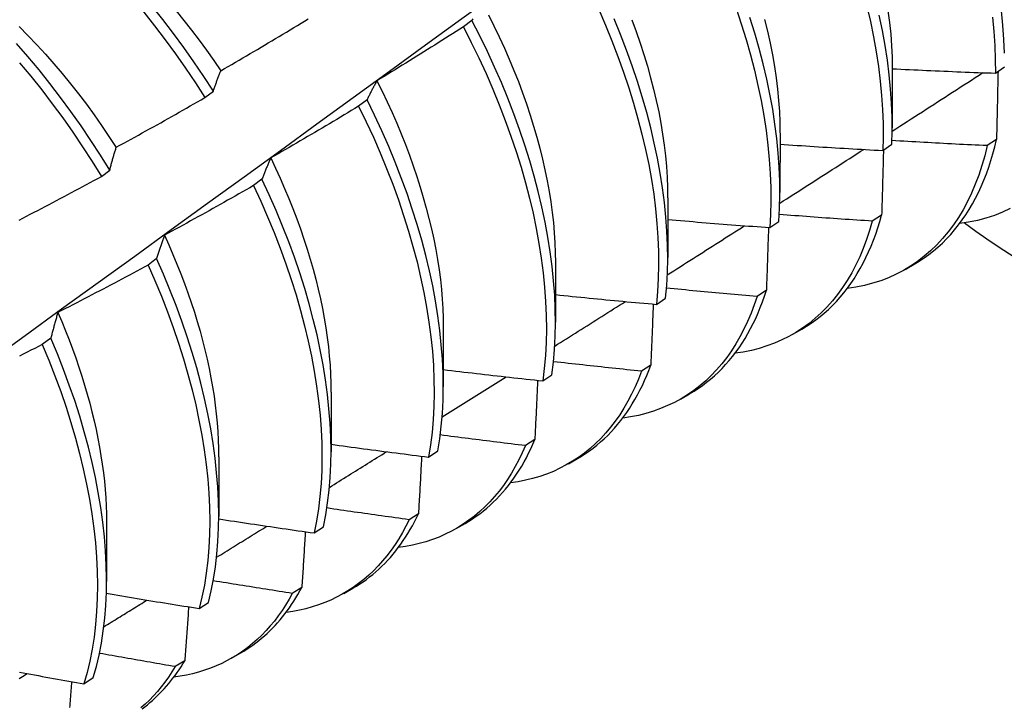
# Model space of a CAD drawing. Header units: inches. Extents: x 94.9 to 112.2, y 31.8 to 58.8.
# Tile 11 of 16: x 101.273 to 101.578, y 41.627 to 41.841. Entities that reach past the tile are written whole.
import ezdxf

# ---------------------------------------------------------------- set-up
doc = ezdxf.new("R2010")
doc.units = ezdxf.units.IN
doc.header["$MEASUREMENT"] = 0
doc.layers.add('Visible Edges(ANSI)', color=7, linetype='Continuous', lineweight=25)

msp = doc.modelspace()

# ---------------------------------------------------------------- linework, layer by layer
at = {"layer": 'Visible Edges(ANSI)'}
for p, q in [((101.4131, 41.8404), (101.41048, 41.83841)), ((101.54345, 41.82559), (101.54343, 41.8071)), ((101.57541, 41.82407), (101.57822, 41.82601)), ((101.33037, 41.81649), (101.33296, 41.81847)), ((101.38062, 41.8158), (101.37799, 41.81382)), ((101.50865, 41.8055), (101.50863, 41.78701)), ((101.5405, 41.80008), (101.54332, 41.80202)), ((101.57576, 41.80348), (101.57288, 41.80158)), ((101.29825, 41.79204), (101.30085, 41.79402)), ((101.34804, 41.79119), (101.3454, 41.7892)), ((101.47386, 41.78541), (101.47383, 41.76692)), ((101.50547, 41.77618), (101.50831, 41.77811)), ((101.54014, 41.78005), (101.53726, 41.77816)), ((101.31536, 41.76655), (101.31271, 41.76456)), ((101.43906, 41.76531), (101.43903, 41.74683)), ((101.54742, 41.76319), (101.55023, 41.76481)), ((101.50441, 41.75673), (101.50152, 41.75485)), ((101.47033, 41.75237), (101.47317, 41.75429)), ((101.40426, 41.74522), (101.40424, 41.72674)), ((101.51262, 41.7431), (101.51543, 41.74472)), ((101.28258, 41.7419), (101.27992, 41.73991)), ((101.46857, 41.73352), (101.46567, 41.73165)), ((101.43507, 41.72864), (101.43792, 41.73055)), ((101.36946, 41.72513), (101.36944, 41.70665)), ((101.47782, 41.72301), (101.48063, 41.72463)), ((101.43262, 41.71042), (101.42971, 41.70856)), ((101.33466, 41.70504), (101.33464, 41.68655)), ((101.39969, 41.70501), (101.40255, 41.70692)), ((101.44302, 41.70291), (101.44584, 41.70454)), ((101.39655, 41.68744), (101.39363, 41.68559)), ((101.29986, 41.68495), (101.29984, 41.66646)), ((101.36419, 41.68148), (101.36707, 41.68337)), ((101.40822, 41.68282), (101.41104, 41.68445)), ((101.36038, 41.66458), (101.35745, 41.66274)), ((101.37343, 41.66273), (101.37624, 41.66436)), ((101.32858, 41.65805), (101.33146, 41.65993)), ((101.33863, 41.64264), (101.34144, 41.64426)), ((101.3241, 41.64184), (101.32117, 41.64001)), ((101.29286, 41.63472), (101.29575, 41.6366))]:
    msp.add_line(p, q, dxfattribs=at)
at = {"layer": 'Visible Edges(ANSI)', "flags": 128}
for points in [[(101.5782, 41.83024), (101.57804, 41.83455), (101.57774, 41.83894), (101.57731, 41.8434), (101.57675, 41.84792), (101.57605, 41.85251), (101.57523, 41.85714), (101.57426, 41.86183), (101.57317, 41.86656), (101.57195, 41.87132), (101.57059, 41.87611), (101.56911, 41.88093), (101.5675, 41.88577), (101.56577, 41.89062), (101.56392, 41.89547), (101.56195, 41.90033), (101.55985, 41.90518), (101.55764, 41.91002), (101.55532, 41.91483), (101.55289, 41.91963), (101.55035, 41.92439), (101.5477, 41.92912), (101.54495, 41.93381), (101.54211, 41.93844)], [(101.26324, 41.73455), (101.27459, 41.74275), (101.28593, 41.75095), (101.29726, 41.75915), (101.30858, 41.76734), (101.31989, 41.77554), (101.33119, 41.78373), (101.34248, 41.79192), (101.35376, 41.80011), (101.36503, 41.8083), (101.37629, 41.81649), (101.38754, 41.82468), (101.39878, 41.83286), (101.41001, 41.84104), (101.42123, 41.84922), (101.43244, 41.85739), (101.44364, 41.86556), (101.45484, 41.87373), (101.46602, 41.8819), (101.4772, 41.89006), (101.48836, 41.89822), (101.49952, 41.90637)], [(101.33296, 41.81847), (101.33, 41.82304), (101.32696, 41.82756), (101.32382, 41.83201), (101.3206, 41.83639), (101.3173, 41.84069), (101.31392, 41.84491), (101.31047, 41.84904), (101.30694, 41.85308), (101.30336, 41.85702), (101.29971, 41.86086), (101.296, 41.86459), (101.29224, 41.86821), (101.28843, 41.87171), (101.28458, 41.87509), (101.28069, 41.87834), (101.27676, 41.88147), (101.27281, 41.88446)], [(101.2703, 41.88261), (101.27425, 41.87961), (101.27817, 41.87648), (101.28206, 41.87321), (101.28591, 41.86983), (101.28972, 41.86632), (101.29347, 41.86269), (101.29717, 41.85895), (101.30082, 41.8551), (101.3044, 41.85116), (101.30792, 41.84711), (101.31137, 41.84297), (101.31474, 41.83874), (101.31804, 41.83444), (101.32125, 41.83005), (101.32438, 41.82559), (101.32742, 41.82107), (101.33037, 41.81649)], [(101.53558, 41.84476), (101.53667, 41.84004), (101.53763, 41.83535), (101.53846, 41.83071), (101.53915, 41.82613), (101.53971, 41.82161), (101.54014, 41.81715), (101.54043, 41.81276), (101.54059, 41.80845), (101.54061, 41.80423), (101.5405, 41.80008)], [(101.32141, 41.84339), (101.32384, 41.84041), (101.32622, 41.83738), (101.32855, 41.8343), (101.33084, 41.83118), (101.33307, 41.82802), (101.33524, 41.82482)], [(101.41823, 41.84219), (101.41996, 41.83875), (101.42162, 41.8353), (101.42321, 41.83185), (101.42472, 41.82838), (101.42617, 41.82492), (101.42754, 41.82145), (101.42884, 41.81799), (101.43006, 41.81453), (101.4312, 41.81108), (101.43227, 41.80764), (101.43326, 41.80422), (101.43417, 41.80081), (101.43501, 41.79742), (101.43576, 41.79406), (101.43644, 41.79072), (101.43704, 41.78741), (101.43757, 41.78414), (101.43801, 41.7809), (101.43837, 41.7777), (101.43866, 41.77453), (101.43886, 41.77142), (101.43898, 41.76835), (101.43903, 41.76533)], [(101.45243, 41.84378), (101.45453, 41.83893), (101.45652, 41.83407), (101.45838, 41.82922), (101.46013, 41.82437), (101.46175, 41.81953), (101.46324, 41.81471), (101.46461, 41.80991), (101.46584, 41.80514), (101.46695, 41.80041), (101.46793, 41.79572), (101.46877, 41.79108), (101.46948, 41.78649), (101.47006, 41.78196), (101.4705, 41.77749), (101.47081, 41.7731), (101.47098, 41.76878), (101.47102, 41.76454), (101.47092, 41.76039), (101.47069, 41.75633), (101.47033, 41.75237)], [(101.49502, 41.84417), (101.49664, 41.83933), (101.49812, 41.83451), (101.49948, 41.82972), (101.50071, 41.82495), (101.50181, 41.82022), (101.50278, 41.81554), (101.50361, 41.8109), (101.50432, 41.80631), (101.50488, 41.80178), (101.50532, 41.79732), (101.50562, 41.79293), (101.50578, 41.78862), (101.50581, 41.78438), (101.50571, 41.78024), (101.50547, 41.77618)], [(101.54332, 41.80202), (101.54343, 41.80617), (101.54339, 41.8104), (101.54322, 41.81472), (101.54292, 41.81911), (101.54249, 41.82357), (101.54192, 41.8281), (101.54121, 41.83269), (101.54037, 41.83733), (101.5394, 41.84202)], [(101.54211, 41.84342), (101.54259, 41.83975), (101.54296, 41.83612), (101.54323, 41.83255), (101.54339, 41.82904), (101.54344, 41.82559)], [(101.33525, 41.82483), (101.33639, 41.82548), (101.33753, 41.82614), (101.33867, 41.8268), (101.3398, 41.82746), (101.34094, 41.82813), (101.34207, 41.82879), (101.34321, 41.82945), (101.34434, 41.83012), (101.34547, 41.83078), (101.34661, 41.83145), (101.34774, 41.83212), (101.34887, 41.83279), (101.35, 41.83346), (101.35113, 41.83413), (101.35226, 41.8348), (101.35339, 41.83547), (101.35452, 41.83615), (101.35564, 41.83682), (101.35677, 41.8375), (101.3579, 41.83818), (101.35902, 41.83885), (101.36015, 41.83953), (101.36127, 41.84021), (101.3624, 41.84089)], [(101.41337, 41.84086), (101.41324, 41.84063), (101.4131, 41.8404)], [(101.43792, 41.73055), (101.4384, 41.73443), (101.43874, 41.73841), (101.43896, 41.74248), (101.43903, 41.74664), (101.43898, 41.75089), (101.43879, 41.75522), (101.43846, 41.75963), (101.438, 41.7641), (101.4374, 41.76864), (101.43668, 41.77324), (101.43581, 41.77789), (101.43482, 41.78258), (101.4337, 41.78732), (101.43244, 41.79209), (101.43106, 41.79689), (101.42955, 41.80172), (101.42791, 41.80656), (101.42615, 41.81141), (101.42427, 41.81626), (101.42227, 41.82112), (101.42014, 41.82596), (101.41791, 41.8308), (101.41556, 41.83561), (101.4131, 41.8404)], [(101.47317, 41.75429), (101.47353, 41.75826), (101.47375, 41.76233), (101.47383, 41.76648), (101.47378, 41.77073), (101.4736, 41.77505), (101.47328, 41.77945), (101.47283, 41.78393), (101.47224, 41.78846), (101.47152, 41.79305), (101.47067, 41.7977), (101.46968, 41.80239), (101.46857, 41.80713), (101.46732, 41.8119), (101.46594, 41.8167), (101.46444, 41.82152), (101.46281, 41.82636), (101.46106, 41.83121), (101.45918, 41.83607), (101.45719, 41.84092)], [(101.46266, 41.84065), (101.464, 41.83702), (101.46526, 41.8334), (101.46644, 41.8298), (101.46754, 41.8262), (101.46854, 41.82263), (101.46946, 41.81907), (101.47029, 41.81555), (101.47103, 41.81205), (101.47169, 41.80858), (101.47225, 41.80514), (101.47273, 41.80175), (101.47312, 41.79839), (101.47342, 41.79508), (101.47363, 41.79182), (101.47376, 41.7886), (101.4738, 41.78544)], [(101.50831, 41.77811), (101.50853, 41.78217), (101.50863, 41.78633), (101.50859, 41.79057), (101.50841, 41.79489), (101.5081, 41.79928), (101.50766, 41.80375), (101.50708, 41.80828), (101.50637, 41.81287), (101.50552, 41.81751), (101.50454, 41.82221), (101.50343, 41.82694), (101.50219, 41.83171), (101.50083, 41.8365), (101.49933, 41.84132)], [(101.50383, 41.84074), (101.50475, 41.83704), (101.50557, 41.83337), (101.5063, 41.82973), (101.50692, 41.82613), (101.50746, 41.82257), (101.50789, 41.81905), (101.50822, 41.81559), (101.50845, 41.81218), (101.50858, 41.80882), (101.50862, 41.80553)], [(101.57454, 41.84143), (101.57496, 41.83698), (101.57524, 41.8326), (101.57539, 41.82829), (101.57541, 41.82407)], [(101.27273, 41.83855), (101.27549, 41.83576), (101.27822, 41.83289), (101.2809, 41.82996), (101.28354, 41.82697), (101.28613, 41.82391), (101.28867, 41.8208), (101.29117, 41.81763), (101.29361, 41.8144), (101.29599, 41.81113), (101.29832, 41.80782), (101.3006, 41.80446), (101.30281, 41.80106)], [(101.41048, 41.83841), (101.40937, 41.8377), (101.40826, 41.837), (101.40715, 41.83629), (101.40604, 41.83559), (101.40492, 41.83488), (101.40381, 41.83418), (101.4027, 41.83348), (101.40158, 41.83278), (101.40047, 41.83208), (101.39935, 41.83138), (101.39823, 41.83068), (101.39712, 41.82998), (101.396, 41.82929), (101.39488, 41.82859), (101.39376, 41.8279), (101.39264, 41.8272), (101.39152, 41.82651), (101.3904, 41.82582), (101.38928, 41.82513), (101.38816, 41.82444), (101.38704, 41.82376), (101.38591, 41.82307), (101.38479, 41.82238), (101.38367, 41.8217)], [(101.41048, 41.83841), (101.41293, 41.83362), (101.41527, 41.82881), (101.4175, 41.82397), (101.41961, 41.81912), (101.4216, 41.81427), (101.42348, 41.80941), (101.42523, 41.80456), (101.42685, 41.79972), (101.42836, 41.7949), (101.42973, 41.7901), (101.43097, 41.78534), (101.43209, 41.7806), (101.43307, 41.77591), (101.43392, 41.77126), (101.43464, 41.76667), (101.43523, 41.76214), (101.43568, 41.75767), (101.43599, 41.75327), (101.43617, 41.74894), (101.43622, 41.7447), (101.43613, 41.74054), (101.43591, 41.73648), (101.43555, 41.73251), (101.43507, 41.72864)], [(101.30085, 41.79402), (101.29799, 41.79865), (101.29503, 41.80322), (101.29197, 41.80773), (101.28883, 41.81218), (101.28561, 41.81656), (101.2823, 41.82085), (101.27892, 41.82507), (101.27546, 41.82919), (101.27193, 41.83323)], [(101.27291, 41.82726), (101.27637, 41.82313), (101.27974, 41.81891), (101.28304, 41.8146), (101.28626, 41.81022), (101.2894, 41.80577), (101.29244, 41.80125), (101.2954, 41.79667), (101.29825, 41.79204)], [(101.33296, 41.81847), (101.33305, 41.81874), (101.33314, 41.81902), (101.33323, 41.8193), (101.33332, 41.81957), (101.33342, 41.81984), (101.33351, 41.82012), (101.3336, 41.82039), (101.3337, 41.82066), (101.33379, 41.82093), (101.33389, 41.82119), (101.33398, 41.82146), (101.33408, 41.82173), (101.33417, 41.82199), (101.33427, 41.82225), (101.33437, 41.82252), (101.33446, 41.82278), (101.33456, 41.82304), (101.33466, 41.8233), (101.33476, 41.82356), (101.33485, 41.82381), (101.33495, 41.82407), (101.33505, 41.82432), (101.33515, 41.82457), (101.33525, 41.82483)], [(101.54342, 41.80608), (101.54459, 41.80683), (101.54576, 41.80759), (101.54694, 41.80834), (101.54811, 41.8091), (101.54928, 41.80985), (101.55045, 41.81061), (101.55162, 41.81136), (101.5528, 41.81212), (101.55397, 41.81287), (101.55514, 41.81363), (101.55631, 41.81438), (101.55748, 41.81514), (101.55865, 41.81589), (101.55982, 41.81665), (101.56099, 41.81741), (101.56217, 41.81816), (101.56334, 41.81892), (101.56451, 41.81968), (101.56568, 41.82043), (101.56685, 41.82119), (101.56802, 41.82194), (101.56919, 41.8227), (101.57036, 41.82346), (101.57153, 41.82422)], [(101.54345, 41.82545), (101.54478, 41.82538), (101.54611, 41.82531), (101.54744, 41.82525), (101.54878, 41.82518), (101.55011, 41.82512), (101.55144, 41.82505), (101.55277, 41.82499), (101.5541, 41.82493), (101.55543, 41.82487), (101.55676, 41.82481), (101.55809, 41.82475), (101.55942, 41.82469), (101.56076, 41.82464), (101.56209, 41.82458), (101.56342, 41.82452), (101.56475, 41.82447), (101.56608, 41.82442), (101.56741, 41.82436), (101.56875, 41.82431), (101.57008, 41.82426), (101.57141, 41.82421), (101.57274, 41.82416), (101.57407, 41.82412), (101.57541, 41.82407)], [(101.57624, 41.82464), (101.57622, 41.82377), (101.5762, 41.82289), (101.57618, 41.82202), (101.57616, 41.82114), (101.57614, 41.82027), (101.57612, 41.81939), (101.57611, 41.81851), (101.57609, 41.81763), (101.57607, 41.81675), (101.57605, 41.81587), (101.57603, 41.81499), (101.57601, 41.81411), (101.57599, 41.81323), (101.57597, 41.81235), (101.57595, 41.81146), (101.57593, 41.81058), (101.57591, 41.80969), (101.57589, 41.80881), (101.57586, 41.80792), (101.57584, 41.80703), (101.57582, 41.80614), (101.5758, 41.80526), (101.57578, 41.80437), (101.57576, 41.80348)], [(101.38367, 41.8217), (101.38353, 41.82147), (101.3834, 41.82123), (101.38327, 41.821), (101.38314, 41.82076), (101.38301, 41.82052), (101.38288, 41.82028), (101.38275, 41.82004), (101.38262, 41.8198), (101.38249, 41.81956), (101.38236, 41.81932), (101.38223, 41.81907), (101.3821, 41.81883), (101.38198, 41.81858), (101.38185, 41.81834), (101.38173, 41.81809), (101.3816, 41.81784), (101.38148, 41.81759), (101.38135, 41.81734), (101.38123, 41.81708), (101.38111, 41.81683), (101.38098, 41.81657), (101.38086, 41.81632), (101.38074, 41.81606), (101.38062, 41.8158)], [(101.38365, 41.8217), (101.38529, 41.81843), (101.38686, 41.81514), (101.38836, 41.81184), (101.3898, 41.80854), (101.39118, 41.80523), (101.3925, 41.80193), (101.39374, 41.79862), (101.39492, 41.79532), (101.39604, 41.79202), (101.39708, 41.78873), (101.39806, 41.78546), (101.39897, 41.7822), (101.39981, 41.77896), (101.40058, 41.77574), (101.40127, 41.77254), (101.4019, 41.76937), (101.40245, 41.76623), (101.40293, 41.76311), (101.40334, 41.76004), (101.40367, 41.75699), (101.40393, 41.75399), (101.40411, 41.75103), (101.40421, 41.74811), (101.40424, 41.74524)], [(101.30285, 41.80107), (101.30401, 41.8017), (101.30516, 41.80233), (101.30631, 41.80296), (101.30746, 41.8036), (101.30861, 41.80423), (101.30976, 41.80487), (101.31091, 41.80551), (101.31206, 41.80614), (101.31321, 41.80678), (101.31436, 41.80742), (101.31551, 41.80806), (101.31665, 41.80871), (101.3178, 41.80935), (101.31895, 41.80999), (101.32009, 41.81064), (101.32123, 41.81128), (101.32238, 41.81193), (101.32352, 41.81258), (101.32466, 41.81323), (101.32581, 41.81388), (101.32695, 41.81453), (101.32809, 41.81518), (101.32923, 41.81584), (101.33037, 41.81649)], [(101.40255, 41.70692), (101.40315, 41.71069), (101.40362, 41.71457), (101.40396, 41.71855), (101.40417, 41.72263), (101.40424, 41.7268), (101.40417, 41.73106), (101.40397, 41.73539), (101.40364, 41.7398), (101.40317, 41.74428), (101.40257, 41.74882), (101.40183, 41.75342), (101.40096, 41.75807), (101.39996, 41.76277), (101.39883, 41.76751), (101.39756, 41.77228), (101.39617, 41.77709), (101.39465, 41.78191), (101.39301, 41.78675), (101.39124, 41.7916), (101.38935, 41.79646), (101.38734, 41.80131), (101.38522, 41.80616), (101.38297, 41.81099), (101.38062, 41.8158)], [(101.37799, 41.81382), (101.37686, 41.81313), (101.37574, 41.81245), (101.37461, 41.81178), (101.37348, 41.8111), (101.37235, 41.81042), (101.37122, 41.80974), (101.37009, 41.80907), (101.36896, 41.8084), (101.36783, 41.80772), (101.3667, 41.80705), (101.36556, 41.80638), (101.36443, 41.80571), (101.3633, 41.80504), (101.36216, 41.80437), (101.36103, 41.80371), (101.35989, 41.80304), (101.35875, 41.80238), (101.35762, 41.80171), (101.35648, 41.80105), (101.35534, 41.80039), (101.3542, 41.79973), (101.35306, 41.79907), (101.35192, 41.79841), (101.35078, 41.79776)], [(101.37799, 41.81382), (101.38034, 41.809), (101.38257, 41.80417), (101.38469, 41.79932), (101.38669, 41.79447), (101.38857, 41.78961), (101.39033, 41.78476), (101.39196, 41.77992), (101.39347, 41.7751), (101.39485, 41.7703), (101.39611, 41.76553), (101.39723, 41.76079), (101.39822, 41.75609), (101.39908, 41.75145), (101.3998, 41.74685), (101.4004, 41.74231), (101.40086, 41.73784), (101.40118, 41.73343), (101.40137, 41.72911), (101.40142, 41.72486), (101.40134, 41.7207), (101.40113, 41.71662), (101.40078, 41.71265), (101.4003, 41.70878), (101.39969, 41.70501)], [(101.50865, 41.80204), (101.50998, 41.80195), (101.5113, 41.80186), (101.51263, 41.80177), (101.51395, 41.80168), (101.51528, 41.80159), (101.51661, 41.8015), (101.51793, 41.80142), (101.51926, 41.80133), (101.52059, 41.80125), (101.52191, 41.80116), (101.52324, 41.80108), (101.52457, 41.801), (101.52589, 41.80092), (101.52722, 41.80084), (101.52855, 41.80076), (101.52988, 41.80068), (101.5312, 41.8006), (101.53253, 41.80053), (101.53386, 41.80045), (101.53519, 41.80037), (101.53651, 41.8003), (101.53784, 41.80023), (101.53917, 41.80016), (101.5405, 41.80008)], [(101.57288, 41.80158), (101.57165, 41.80164), (101.57042, 41.80169), (101.56919, 41.80175), (101.56796, 41.80181), (101.56673, 41.80187), (101.5655, 41.80193), (101.56427, 41.80199), (101.56304, 41.80206), (101.56181, 41.80212), (101.56058, 41.80218), (101.55935, 41.80225), (101.55812, 41.80231), (101.55689, 41.80238), (101.55566, 41.80245), (101.55443, 41.80251), (101.5532, 41.80258), (101.55197, 41.80265), (101.55074, 41.80272), (101.54951, 41.8028), (101.54828, 41.80287), (101.54705, 41.80294), (101.54582, 41.80302), (101.54459, 41.80309), (101.54337, 41.80317)], [(101.55023, 41.76481), (101.55178, 41.76575), (101.5533, 41.76675), (101.55478, 41.76782), (101.55621, 41.76894), (101.55761, 41.77013), (101.55897, 41.77138), (101.56028, 41.77269), (101.56156, 41.77406), (101.56279, 41.77549), (101.56398, 41.77698), (101.56512, 41.77853), (101.56622, 41.78013), (101.56727, 41.78179), (101.56828, 41.7835), (101.56925, 41.78527), (101.57016, 41.78709), (101.57103, 41.78896), (101.57185, 41.79089), (101.57263, 41.79287), (101.57335, 41.79489), (101.57403, 41.79697), (101.57465, 41.79909), (101.57523, 41.80126), (101.57576, 41.80348)], [(101.30085, 41.79402), (101.30093, 41.79433), (101.30101, 41.79463), (101.30109, 41.79494), (101.30117, 41.79524), (101.30125, 41.79554), (101.30133, 41.79584), (101.30141, 41.79614), (101.30149, 41.79644), (101.30158, 41.79674), (101.30166, 41.79704), (101.30174, 41.79733), (101.30182, 41.79763), (101.30191, 41.79792), (101.30199, 41.79821), (101.30208, 41.7985), (101.30216, 41.79879), (101.30225, 41.79908), (101.30233, 41.79937), (101.30242, 41.79965), (101.3025, 41.79994), (101.30259, 41.80022), (101.30268, 41.80051), (101.30277, 41.80079), (101.30285, 41.80107)], [(101.50858, 41.78373), (101.50966, 41.78442), (101.51075, 41.78512), (101.51183, 41.78581), (101.51292, 41.78651), (101.51401, 41.7872), (101.51509, 41.78789), (101.51618, 41.78859), (101.51726, 41.78928), (101.51835, 41.78998), (101.51943, 41.79068), (101.52052, 41.79137), (101.5216, 41.79207), (101.52269, 41.79276), (101.52377, 41.79346), (101.52486, 41.79415), (101.52594, 41.79485), (101.52703, 41.79554), (101.52811, 41.79624), (101.5292, 41.79694), (101.53028, 41.79763), (101.53136, 41.79833), (101.53245, 41.79902), (101.53353, 41.79972), (101.53462, 41.80042)], [(101.57288, 41.80158), (101.57211, 41.79845), (101.57124, 41.79541), (101.57026, 41.79247), (101.56919, 41.78963), (101.56802, 41.78689), (101.56675, 41.78426), (101.56539, 41.78173), (101.56394, 41.77932), (101.56239, 41.77702), (101.56075, 41.77483), (101.55903, 41.77276), (101.55722, 41.77081), (101.55532, 41.76898), (101.55334, 41.76727), (101.55128, 41.76569), (101.54914, 41.76424), (101.54693, 41.76291), (101.54464, 41.76171), (101.54228, 41.76064), (101.53985, 41.75971), (101.53736, 41.75891), (101.53479, 41.75824), (101.53217, 41.7577), (101.52949, 41.7573)], [(101.54071, 41.80023), (101.54069, 41.7994), (101.54067, 41.79856), (101.54065, 41.79773), (101.54062, 41.79689), (101.5406, 41.79606), (101.54058, 41.79522), (101.54055, 41.79438), (101.54053, 41.79354), (101.54051, 41.7927), (101.54049, 41.79186), (101.54046, 41.79102), (101.54044, 41.79018), (101.54041, 41.78934), (101.54039, 41.7885), (101.54037, 41.78766), (101.54034, 41.78682), (101.54032, 41.78597), (101.54029, 41.78513), (101.54027, 41.78428), (101.54024, 41.78344), (101.54022, 41.78259), (101.54019, 41.78175), (101.54017, 41.7809), (101.54014, 41.78005)], [(101.35078, 41.79776), (101.35066, 41.79749), (101.35054, 41.79723), (101.35042, 41.79697), (101.35031, 41.7967), (101.35019, 41.79644), (101.35007, 41.79617), (101.34995, 41.7959), (101.34984, 41.79563), (101.34972, 41.79536), (101.3496, 41.79509), (101.34949, 41.79482), (101.34937, 41.79455), (101.34926, 41.79427), (101.34915, 41.794), (101.34903, 41.79372), (101.34892, 41.79345), (101.34881, 41.79317), (101.3487, 41.79289), (101.34859, 41.79261), (101.34848, 41.79232), (101.34837, 41.79204), (101.34826, 41.79176), (101.34815, 41.79147), (101.34804, 41.79119)], [(101.35074, 41.79776), (101.35222, 41.79463), (101.35365, 41.79149), (101.35503, 41.78834), (101.35635, 41.7852), (101.3576, 41.78205), (101.3588, 41.7789), (101.35994, 41.77576), (101.36102, 41.77262), (101.36204, 41.7695), (101.36299, 41.76638), (101.36388, 41.76328), (101.36471, 41.76019), (101.36547, 41.75712), (101.36616, 41.75408), (101.36679, 41.75105), (101.36735, 41.74805), (101.36784, 41.74508), (101.36826, 41.74213), (101.36862, 41.73922), (101.36891, 41.73634), (101.36913, 41.73349), (101.36929, 41.73068), (101.36938, 41.72791), (101.36941, 41.72517)], [(101.27272, 41.77848), (101.27388, 41.77908), (101.27505, 41.77969), (101.27622, 41.7803), (101.27738, 41.78091), (101.27855, 41.78152), (101.27971, 41.78213), (101.28087, 41.78274), (101.28204, 41.78335), (101.2832, 41.78397), (101.28436, 41.78458), (101.28552, 41.7852), (101.28668, 41.78581), (101.28784, 41.78643), (101.289, 41.78705), (101.29016, 41.78767), (101.29132, 41.78829), (101.29248, 41.78891), (101.29363, 41.78954), (101.29479, 41.79016), (101.29594, 41.79079), (101.2971, 41.79141), (101.29825, 41.79204)], [(101.36707, 41.68337), (101.36779, 41.68705), (101.36839, 41.69083), (101.36885, 41.69471), (101.36918, 41.6987), (101.36937, 41.70279), (101.36944, 41.70696), (101.36936, 41.71122), (101.36916, 41.71556), (101.36881, 41.71997), (101.36834, 41.72445), (101.36773, 41.729), (101.36698, 41.7336), (101.36611, 41.73826), (101.3651, 41.74296), (101.36396, 41.7477), (101.36269, 41.75248), (101.36129, 41.75728), (101.35976, 41.76211), (101.35811, 41.76695), (101.35634, 41.7718), (101.35444, 41.77666), (101.35242, 41.78151), (101.35029, 41.78636), (101.34804, 41.79119)], [(101.3454, 41.7892), (101.34426, 41.78854), (101.34312, 41.78789), (101.34197, 41.78724), (101.34083, 41.78659), (101.33968, 41.78594), (101.33854, 41.78529), (101.33739, 41.78464), (101.33624, 41.784), (101.3351, 41.78335), (101.33395, 41.78271), (101.3328, 41.78206), (101.33165, 41.78142), (101.3305, 41.78078), (101.32935, 41.78014), (101.3282, 41.7795), (101.32705, 41.77886), (101.3259, 41.77822), (101.32474, 41.77759), (101.32359, 41.77695), (101.32244, 41.77632), (101.32128, 41.77569), (101.32013, 41.77506), (101.31897, 41.77443), (101.31782, 41.7738)], [(101.3454, 41.7892), (101.34764, 41.78436), (101.34977, 41.77952), (101.35178, 41.77466), (101.35366, 41.76981), (101.35543, 41.76496), (101.35707, 41.76012), (101.35859, 41.75529), (101.35998, 41.75049), (101.36124, 41.74572), (101.36237, 41.74098), (101.36337, 41.73628), (101.36423, 41.73163), (101.36497, 41.72703), (101.36557, 41.72249), (101.36603, 41.71801), (101.36637, 41.7136), (101.36656, 41.70927), (101.36662, 41.70502), (101.36655, 41.70085), (101.36635, 41.69677), (101.36601, 41.69279), (101.36553, 41.68891), (101.36493, 41.68514), (101.36419, 41.68148)], [(101.58005, 41.78211), (101.57761, 41.78096), (101.57509, 41.77996), (101.57249, 41.7791), (101.56982, 41.77838), (101.56709, 41.77781), (101.56429, 41.77739)], [(101.47385, 41.77869), (101.47516, 41.77857), (101.47648, 41.77846), (101.4778, 41.77835), (101.47911, 41.77823), (101.48043, 41.77812), (101.48175, 41.77801), (101.48306, 41.7779), (101.48438, 41.7778), (101.4857, 41.77769), (101.48702, 41.77758), (101.48833, 41.77748), (101.48965, 41.77737), (101.49097, 41.77727), (101.49229, 41.77717), (101.4936, 41.77706), (101.49492, 41.77696), (101.49624, 41.77686), (101.49756, 41.77676), (101.49888, 41.77666), (101.5002, 41.77657), (101.50152, 41.77647), (101.50283, 41.77637), (101.50415, 41.77628), (101.50547, 41.77618)], [(101.53726, 41.77816), (101.53642, 41.77526), (101.53549, 41.77245), (101.53447, 41.76973), (101.53336, 41.76711), (101.53216, 41.76458), (101.53088, 41.76214), (101.52951, 41.75981), (101.52805, 41.75758), (101.52651, 41.75546), (101.52489, 41.75344), (101.5232, 41.75153), (101.52142, 41.74973), (101.51957, 41.74804), (101.51764, 41.74646), (101.51564, 41.745), (101.51357, 41.74366), (101.51143, 41.74243), (101.50922, 41.74132), (101.50695, 41.74033), (101.50461, 41.73947), (101.50222, 41.73872), (101.49977, 41.73809), (101.49726, 41.73759), (101.49469, 41.73721)], [(101.53726, 41.77816), (101.53606, 41.77824), (101.53486, 41.77832), (101.53366, 41.7784), (101.53245, 41.77848), (101.53125, 41.77856), (101.53005, 41.77864), (101.52885, 41.77872), (101.52765, 41.7788), (101.52645, 41.77889), (101.52525, 41.77897), (101.52405, 41.77906), (101.52285, 41.77914), (101.52165, 41.77923), (101.52044, 41.77932), (101.51924, 41.77941), (101.51804, 41.7795), (101.51684, 41.77959), (101.51564, 41.77968), (101.51444, 41.77977), (101.51324, 41.77986), (101.51204, 41.77995), (101.51084, 41.78005), (101.50964, 41.78014), (101.50844, 41.78024)], [(101.51543, 41.74472), (101.51689, 41.7456), (101.51831, 41.74653), (101.5197, 41.74752), (101.52106, 41.74856), (101.52238, 41.74966), (101.52366, 41.75081), (101.52491, 41.75202), (101.52612, 41.75327), (101.5273, 41.75458), (101.52843, 41.75594), (101.52953, 41.75736), (101.53059, 41.75882), (101.53162, 41.76033), (101.5326, 41.76189), (101.53354, 41.7635), (101.53444, 41.76516), (101.5353, 41.76687), (101.53612, 41.76862), (101.5369, 41.77041), (101.53763, 41.77225), (101.53832, 41.77414), (101.53897, 41.77607), (101.53958, 41.77804), (101.54014, 41.78005)], [(101.4737, 41.7615), (101.4747, 41.76214), (101.4757, 41.76277), (101.4767, 41.76341), (101.4777, 41.76404), (101.4787, 41.76468), (101.4797, 41.76531), (101.4807, 41.76595), (101.4817, 41.76659), (101.4827, 41.76722), (101.4837, 41.76786), (101.4847, 41.76849), (101.48569, 41.76913), (101.48669, 41.76976), (101.48769, 41.7704), (101.48869, 41.77104), (101.48969, 41.77167), (101.49069, 41.77231), (101.49169, 41.77295), (101.49269, 41.77358), (101.49368, 41.77422), (101.49468, 41.77486), (101.49568, 41.77549), (101.49668, 41.77613), (101.49768, 41.77677)], [(101.50508, 41.77621), (101.50506, 41.77541), (101.50503, 41.7746), (101.505, 41.77379), (101.50498, 41.77299), (101.50495, 41.77218), (101.50492, 41.77137), (101.5049, 41.77056), (101.50487, 41.76975), (101.50484, 41.76894), (101.50481, 41.76813), (101.50479, 41.76732), (101.50476, 41.76651), (101.50473, 41.7657), (101.5047, 41.76488), (101.50467, 41.76407), (101.50465, 41.76326), (101.50462, 41.76244), (101.50459, 41.76163), (101.50456, 41.76081), (101.50453, 41.76), (101.5045, 41.75918), (101.50447, 41.75837), (101.50444, 41.75755), (101.50441, 41.75673)], [(101.31782, 41.7738), (101.31771, 41.77351), (101.3176, 41.77322), (101.31749, 41.77292), (101.31739, 41.77263), (101.31728, 41.77234), (101.31718, 41.77204), (101.31707, 41.77175), (101.31697, 41.77145), (101.31686, 41.77115), (101.31676, 41.77085), (101.31666, 41.77055), (101.31655, 41.77025), (101.31645, 41.76995), (101.31635, 41.76965), (101.31625, 41.76934), (101.31615, 41.76904), (101.31605, 41.76873), (101.31595, 41.76842), (101.31585, 41.76811), (101.31575, 41.7678), (101.31565, 41.76749), (101.31555, 41.76718), (101.31546, 41.76687), (101.31536, 41.76655)], [(101.31779, 41.77378), (101.31914, 41.77081), (101.32044, 41.76782), (101.32168, 41.76484), (101.32287, 41.76186), (101.32401, 41.75888), (101.32509, 41.7559), (101.32612, 41.75293), (101.32709, 41.74997), (101.32799, 41.74701), (101.32884, 41.74407), (101.32964, 41.74114), (101.33037, 41.73823), (101.33105, 41.73533), (101.33166, 41.73245), (101.33222, 41.72959), (101.33272, 41.72675), (101.33317, 41.72394), (101.33355, 41.72115), (101.33387, 41.71839), (101.33414, 41.71566), (101.33435, 41.71296), (101.33449, 41.71029), (101.33458, 41.70766), (101.33461, 41.70507)], [(101.33146, 41.65993), (101.33231, 41.6635), (101.33303, 41.66718), (101.33362, 41.67096), (101.33407, 41.67486), (101.3344, 41.67885), (101.33458, 41.68294), (101.33464, 41.68712), (101.33456, 41.69138), (101.33434, 41.69573), (101.33399, 41.70015), (101.33351, 41.70463), (101.33289, 41.70918), (101.33214, 41.71379), (101.33125, 41.71845), (101.33023, 41.72315), (101.32909, 41.72789), (101.32781, 41.73267), (101.3264, 41.73748), (101.32487, 41.7423), (101.32321, 41.74715), (101.32143, 41.752), (101.31952, 41.75685), (101.3175, 41.76171), (101.31536, 41.76655)], [(101.31271, 41.76456), (101.31156, 41.76393), (101.3104, 41.76331), (101.30924, 41.76269), (101.30808, 41.76206), (101.30692, 41.76144), (101.30576, 41.76082), (101.3046, 41.7602), (101.30343, 41.75958), (101.30227, 41.75896), (101.30111, 41.75835), (101.29994, 41.75773), (101.29878, 41.75712), (101.29761, 41.7565), (101.29645, 41.75589), (101.29528, 41.75528), (101.29412, 41.75467), (101.29295, 41.75406), (101.29178, 41.75345), (101.29061, 41.75284), (101.28944, 41.75224), (101.28827, 41.75163), (101.2871, 41.75103), (101.28593, 41.75043), (101.28476, 41.74983)], [(101.31271, 41.76456), (101.31485, 41.75972), (101.31686, 41.75486), (101.31876, 41.75001), (101.32053, 41.74515), (101.32218, 41.74031), (101.3237, 41.73549), (101.3251, 41.73068), (101.32637, 41.72591), (101.3275, 41.72117), (101.32851, 41.71647), (101.32939, 41.71181), (101.33013, 41.70721), (101.33074, 41.70267), (101.33121, 41.69818), (101.33155, 41.69377), (101.33176, 41.68943), (101.33183, 41.68518), (101.33176, 41.681), (101.33156, 41.67692), (101.33123, 41.67293), (101.33077, 41.66905), (101.33017, 41.66527), (101.32944, 41.6616), (101.32858, 41.65805)], [(101.50152, 41.75485), (101.50035, 41.75495), (101.49918, 41.75505), (101.49801, 41.75514), (101.49684, 41.75524), (101.49567, 41.75534), (101.4945, 41.75544), (101.49333, 41.75554), (101.49216, 41.75565), (101.49099, 41.75575), (101.48982, 41.75585), (101.48865, 41.75596), (101.48748, 41.75606), (101.48631, 41.75617), (101.48515, 41.75627), (101.48398, 41.75638), (101.48281, 41.75649), (101.48164, 41.7566), (101.48047, 41.75671), (101.4793, 41.75682), (101.47813, 41.75693), (101.47696, 41.75704), (101.4758, 41.75715), (101.47463, 41.75726), (101.47346, 41.75738)], [(101.48063, 41.72463), (101.48199, 41.72545), (101.48332, 41.72631), (101.48462, 41.72722), (101.4859, 41.72819), (101.48714, 41.72919), (101.48835, 41.73025), (101.48953, 41.73135), (101.49068, 41.7325), (101.49179, 41.73369), (101.49287, 41.73493), (101.49392, 41.73622), (101.49494, 41.73754), (101.49593, 41.73891), (101.49687, 41.74033), (101.49779, 41.74179), (101.49867, 41.74329), (101.49951, 41.74483), (101.50032, 41.74641), (101.5011, 41.74803), (101.50183, 41.7497), (101.50253, 41.7514), (101.5032, 41.75314), (101.50382, 41.75492), (101.50441, 41.75673)], [(101.4388, 41.73941), (101.43971, 41.73998), (101.44062, 41.74056), (101.44154, 41.74114), (101.44245, 41.74171), (101.44336, 41.74229), (101.44428, 41.74287), (101.44519, 41.74344), (101.4461, 41.74402), (101.44702, 41.7446), (101.44793, 41.74517), (101.44884, 41.74575), (101.44976, 41.74633), (101.45067, 41.74691), (101.45158, 41.74748), (101.4525, 41.74806), (101.45341, 41.74864), (101.45432, 41.74921), (101.45523, 41.74979), (101.45615, 41.75037), (101.45706, 41.75095), (101.45797, 41.75153), (101.45888, 41.7521), (101.4598, 41.75268), (101.46071, 41.75326)], [(101.43904, 41.75539), (101.44035, 41.75526), (101.44165, 41.75512), (101.44295, 41.75499), (101.44425, 41.75485), (101.44555, 41.75472), (101.44686, 41.75459), (101.44816, 41.75446), (101.44946, 41.75433), (101.45077, 41.7542), (101.45207, 41.75407), (101.45337, 41.75395), (101.45468, 41.75382), (101.45598, 41.75369), (101.45728, 41.75357), (101.45859, 41.75345), (101.45989, 41.75332), (101.4612, 41.7532), (101.4625, 41.75308), (101.4638, 41.75296), (101.46511, 41.75284), (101.46641, 41.75272), (101.46772, 41.7526), (101.46902, 41.75248), (101.47033, 41.75237)], [(101.50152, 41.75485), (101.50063, 41.75218), (101.49965, 41.74959), (101.49859, 41.74708), (101.49745, 41.74467), (101.49623, 41.74234), (101.49494, 41.7401), (101.49357, 41.73796), (101.49212, 41.73591), (101.4906, 41.73395), (101.489, 41.7321), (101.48734, 41.73034), (101.4856, 41.72868), (101.48379, 41.72713), (101.48192, 41.72568), (101.47999, 41.72434), (101.47798, 41.7231), (101.47592, 41.72197), (101.4738, 41.72095), (101.47162, 41.72003), (101.46938, 41.71923), (101.46708, 41.71853), (101.46474, 41.71795), (101.46234, 41.71748), (101.4599, 41.71712)], [(101.46935, 41.75245), (101.46931, 41.75167), (101.46928, 41.75089), (101.46925, 41.7501), (101.46922, 41.74932), (101.46919, 41.74853), (101.46916, 41.74775), (101.46913, 41.74696), (101.4691, 41.74617), (101.46907, 41.74539), (101.46903, 41.7446), (101.469, 41.74381), (101.46897, 41.74302), (101.46894, 41.74223), (101.4689, 41.74144), (101.46887, 41.74065), (101.46884, 41.73986), (101.46881, 41.73907), (101.46877, 41.73828), (101.46874, 41.73749), (101.46871, 41.73669), (101.46867, 41.7359), (101.46864, 41.73511), (101.46861, 41.73431), (101.46857, 41.73352)], [(101.28476, 41.74983), (101.28467, 41.74951), (101.28457, 41.74919), (101.28448, 41.74887), (101.28438, 41.74855), (101.28429, 41.74823), (101.28419, 41.7479), (101.2841, 41.74758), (101.28401, 41.74725), (101.28391, 41.74693), (101.28382, 41.7466), (101.28373, 41.74627), (101.28364, 41.74594), (101.28355, 41.74561), (101.28346, 41.74528), (101.28337, 41.74495), (101.28328, 41.74461), (101.28319, 41.74428), (101.2831, 41.74394), (101.28301, 41.74361), (101.28292, 41.74327), (101.28284, 41.74293), (101.28275, 41.74259), (101.28266, 41.74225), (101.28258, 41.7419)], [(101.28475, 41.74983), (101.28596, 41.74701), (101.28712, 41.74419), (101.28823, 41.74137), (101.28929, 41.73855), (101.2903, 41.73574), (101.29126, 41.73292), (101.29218, 41.73012), (101.29304, 41.72732), (101.29386, 41.72453), (101.29462, 41.72176), (101.29533, 41.71899), (101.296, 41.71624), (101.29661, 41.71351), (101.29717, 41.71079), (101.29767, 41.70809), (101.29813, 41.70542), (101.29853, 41.70276), (101.29888, 41.70013), (101.29918, 41.69753), (101.29942, 41.69495), (101.29961, 41.69241), (101.29974, 41.68989), (101.29982, 41.68741), (101.29985, 41.68496)], [(101.29575, 41.6366), (101.29672, 41.64005), (101.29756, 41.64362), (101.29827, 41.64731), (101.29885, 41.6511), (101.2993, 41.655), (101.29961, 41.659), (101.29979, 41.66309), (101.29984, 41.66728), (101.29975, 41.67155), (101.29953, 41.6759), (101.29917, 41.68032), (101.29868, 41.68481), (101.29805, 41.68936), (101.29729, 41.69397), (101.2964, 41.69863), (101.29537, 41.70334), (101.29422, 41.70809), (101.29293, 41.71286), (101.29152, 41.71767), (101.28998, 41.7225), (101.28831, 41.72734), (101.28652, 41.7322), (101.28461, 41.73705), (101.28258, 41.7419)], [(101.27992, 41.73991), (101.27875, 41.73931), (101.27758, 41.73872), (101.2764, 41.73812), (101.27523, 41.73753), (101.27405, 41.73693), (101.27288, 41.73634)], [(101.27992, 41.73991), (101.28195, 41.73506), (101.28385, 41.7302), (101.28563, 41.72535), (101.28729, 41.72051), (101.28882, 41.71568), (101.29022, 41.71088), (101.2915, 41.7061), (101.29264, 41.70136), (101.29366, 41.69665), (101.29454, 41.692), (101.29529, 41.68739), (101.29591, 41.68284), (101.29639, 41.67836), (101.29674, 41.67394), (101.29695, 41.6696), (101.29703, 41.66533), (101.29697, 41.66116), (101.29678, 41.65707), (101.29646, 41.65308), (101.296, 41.64919), (101.29541, 41.6454), (101.29469, 41.64172), (101.29384, 41.63816), (101.29286, 41.63472)], [(101.40424, 41.73215), (101.40552, 41.732), (101.40681, 41.73184), (101.40809, 41.73169), (101.40937, 41.73154), (101.41066, 41.73138), (101.41194, 41.73123), (101.41322, 41.73108), (101.41451, 41.73093), (101.41579, 41.73078), (101.41707, 41.73064), (101.41836, 41.73049), (101.41964, 41.73034), (101.42093, 41.73019), (101.42221, 41.73005), (101.4235, 41.72991), (101.42478, 41.72976), (101.42607, 41.72962), (101.42735, 41.72948), (101.42864, 41.72934), (101.42992, 41.7292), (101.43121, 41.72906), (101.43249, 41.72892), (101.43378, 41.72878), (101.43507, 41.72864)], [(101.46567, 41.73165), (101.46453, 41.73176), (101.4634, 41.73188), (101.46226, 41.732), (101.46112, 41.73211), (101.45999, 41.73223), (101.45885, 41.73235), (101.45771, 41.73247), (101.45658, 41.73258), (101.45544, 41.7327), (101.45431, 41.73283), (101.45317, 41.73295), (101.45203, 41.73307), (101.4509, 41.73319), (101.44976, 41.73331), (101.44863, 41.73344), (101.44749, 41.73356), (101.44636, 41.73369), (101.44522, 41.73381), (101.44409, 41.73394), (101.44295, 41.73407), (101.44182, 41.7342), (101.44068, 41.73433), (101.43955, 41.73446), (101.43841, 41.73459)], [(101.44584, 41.70454), (101.4471, 41.70529), (101.44833, 41.70609), (101.44955, 41.70693), (101.45073, 41.70781), (101.45189, 41.70873), (101.45303, 41.7097), (101.45414, 41.7107), (101.45522, 41.71174), (101.45627, 41.71282), (101.4573, 41.71394), (101.4583, 41.7151), (101.45926, 41.7163), (101.46021, 41.71754), (101.46112, 41.71881), (101.462, 41.72012), (101.46285, 41.72147), (101.46367, 41.72285), (101.46447, 41.72427), (101.46523, 41.72573), (101.46596, 41.72722), (101.46666, 41.72874), (101.46733, 41.7303), (101.46797, 41.73189), (101.46857, 41.73352)], [(101.40387, 41.71744), (101.4047, 41.71796), (101.40552, 41.71848), (101.40635, 41.719), (101.40718, 41.71952), (101.408, 41.72004), (101.40883, 41.72055), (101.40966, 41.72107), (101.41048, 41.72159), (101.41131, 41.72211), (101.41214, 41.72263), (101.41296, 41.72315), (101.41379, 41.72367), (101.41462, 41.72418), (101.41544, 41.7247), (101.41627, 41.72522), (101.41709, 41.72574), (101.41792, 41.72626), (101.41875, 41.72678), (101.41957, 41.7273), (101.4204, 41.72782), (101.42122, 41.72834), (101.42205, 41.72886), (101.42288, 41.72938), (101.4237, 41.7299)], [(101.46567, 41.73165), (101.46473, 41.7292), (101.46372, 41.72682), (101.46263, 41.72453), (101.46147, 41.72231), (101.46024, 41.72018), (101.45894, 41.71813), (101.45758, 41.71616), (101.45614, 41.71429), (101.45464, 41.7125), (101.45308, 41.7108), (101.45145, 41.70919), (101.44976, 41.70767), (101.448, 41.70625), (101.44619, 41.70492), (101.44432, 41.70369), (101.44239, 41.70256), (101.44041, 41.70152), (101.43837, 41.70058), (101.43628, 41.69973), (101.43414, 41.69899), (101.43195, 41.69835), (101.42971, 41.69781), (101.42742, 41.69737), (101.4251, 41.69703)], [(101.4335, 41.72881), (101.43346, 41.72805), (101.43343, 41.72729), (101.43339, 41.72652), (101.43336, 41.72576), (101.43332, 41.725), (101.43329, 41.72423), (101.43325, 41.72347), (101.43321, 41.72271), (101.43318, 41.72194), (101.43314, 41.72118), (101.43311, 41.72041), (101.43307, 41.71964), (101.43303, 41.71888), (101.433, 41.71811), (101.43296, 41.71734), (101.43292, 41.71658), (101.43288, 41.71581), (101.43285, 41.71504), (101.43281, 41.71427), (101.43277, 41.7135), (101.43273, 41.71273), (101.43269, 41.71196), (101.43266, 41.71119), (101.43262, 41.71042)], [(101.42971, 41.70856), (101.42861, 41.70869), (101.42751, 41.70882), (101.4264, 41.70895), (101.4253, 41.70909), (101.4242, 41.70922), (101.4231, 41.70935), (101.422, 41.70949), (101.4209, 41.70962), (101.4198, 41.70976), (101.4187, 41.70989), (101.4176, 41.71003), (101.4165, 41.71017), (101.4154, 41.71031), (101.4143, 41.71044), (101.4132, 41.71058), (101.4121, 41.71072), (101.411, 41.71086), (101.4099, 41.71101), (101.4088, 41.71115), (101.40771, 41.71129), (101.40661, 41.71143), (101.40551, 41.71158), (101.40441, 41.71172), (101.40331, 41.71187)], [(101.36944, 41.70897), (101.3707, 41.7088), (101.37196, 41.70862), (101.37321, 41.70845), (101.37447, 41.70828), (101.37573, 41.70811), (101.37699, 41.70794), (101.37825, 41.70777), (101.37951, 41.7076), (101.38077, 41.70743), (101.38203, 41.70727), (101.38329, 41.7071), (101.38455, 41.70694), (101.38581, 41.70677), (101.38707, 41.70661), (101.38833, 41.70644), (101.38959, 41.70628), (101.39085, 41.70612), (101.39212, 41.70596), (101.39338, 41.7058), (101.39464, 41.70564), (101.3959, 41.70548), (101.39716, 41.70532), (101.39843, 41.70517), (101.39969, 41.70501)], [(101.42971, 41.70856), (101.42873, 41.70632), (101.42769, 41.70415), (101.42658, 41.70206), (101.42542, 41.70004), (101.42418, 41.69809), (101.42289, 41.69623), (101.42154, 41.69444), (101.42012, 41.69273), (101.41865, 41.6911), (101.41712, 41.68955), (101.41553, 41.68808), (101.41389, 41.6867), (101.41219, 41.6854), (101.41044, 41.68419), (101.40864, 41.68307), (101.40679, 41.68203), (101.40488, 41.68108), (101.40293, 41.68022), (101.40094, 41.67944), (101.39889, 41.67876), (101.39681, 41.67817), (101.39468, 41.67767), (101.39251, 41.67726), (101.3903, 41.67694)], [(101.41104, 41.68445), (101.4122, 41.68514), (101.41334, 41.68587), (101.41447, 41.68664), (101.41557, 41.68744), (101.41665, 41.68828), (101.4177, 41.68915), (101.41874, 41.69006), (101.41975, 41.691), (101.42074, 41.69197), (101.4217, 41.69298), (101.42265, 41.69402), (101.42356, 41.69509), (101.42446, 41.6962), (101.42532, 41.69733), (101.42617, 41.6985), (101.42699, 41.69971), (101.42778, 41.70094), (101.42855, 41.7022), (101.42929, 41.7035), (101.43001, 41.70482), (101.4307, 41.70618), (101.43137, 41.70757), (101.43201, 41.70898), (101.43262, 41.71042)], [(101.36893, 41.69562), (101.36966, 41.69608), (101.3704, 41.69654), (101.37114, 41.697), (101.37188, 41.69746), (101.37262, 41.69792), (101.37336, 41.69838), (101.3741, 41.69884), (101.37484, 41.6993), (101.37558, 41.69976), (101.37632, 41.70022), (101.37705, 41.70068), (101.37779, 41.70114), (101.37853, 41.7016), (101.37927, 41.70207), (101.38001, 41.70253), (101.38075, 41.70299), (101.38149, 41.70345), (101.38222, 41.70391), (101.38296, 41.70437), (101.3837, 41.70483), (101.38444, 41.70529), (101.38518, 41.70575), (101.38592, 41.70621), (101.38665, 41.70667)], [(101.39754, 41.70528), (101.3975, 41.70454), (101.39746, 41.7038), (101.39742, 41.70306), (101.39738, 41.70232), (101.39734, 41.70158), (101.3973, 41.70084), (101.39726, 41.7001), (101.39722, 41.69935), (101.39718, 41.69861), (101.39714, 41.69787), (101.3971, 41.69713), (101.39706, 41.69638), (101.39702, 41.69564), (101.39698, 41.6949), (101.39693, 41.69415), (101.39689, 41.69341), (101.39685, 41.69266), (101.39681, 41.69192), (101.39677, 41.69117), (101.39672, 41.69043), (101.39668, 41.68968), (101.39664, 41.68894), (101.3966, 41.68819), (101.39655, 41.68744)], [(101.39363, 41.68559), (101.39257, 41.68573), (101.39151, 41.68588), (101.39045, 41.68603), (101.38938, 41.68617), (101.38832, 41.68632), (101.38726, 41.68647), (101.38619, 41.68661), (101.38513, 41.68676), (101.38407, 41.68691), (101.38301, 41.68706), (101.38195, 41.68721), (101.38088, 41.68736), (101.37982, 41.68751), (101.37876, 41.68767), (101.3777, 41.68782), (101.37664, 41.68797), (101.37558, 41.68813), (101.37451, 41.68828), (101.37345, 41.68843), (101.37239, 41.68859), (101.37133, 41.68875), (101.37027, 41.6889), (101.36921, 41.68906), (101.36815, 41.68922)], [(101.37624, 41.66436), (101.37731, 41.66499), (101.37836, 41.66566), (101.37939, 41.66635), (101.3804, 41.66708), (101.3814, 41.66783), (101.38237, 41.66862), (101.38333, 41.66943), (101.38427, 41.67027), (101.38519, 41.67114), (101.38609, 41.67203), (101.38697, 41.67296), (101.38784, 41.67391), (101.38868, 41.67489), (101.3895, 41.6759), (101.3903, 41.67694), (101.39108, 41.678), (101.39184, 41.67909), (101.39258, 41.68021), (101.39329, 41.68135), (101.39399, 41.68252), (101.39466, 41.68371), (101.39531, 41.68493), (101.39595, 41.68617), (101.39655, 41.68744)], [(101.33397, 41.67394), (101.33462, 41.67434), (101.33527, 41.67474), (101.33592, 41.67515), (101.33657, 41.67555), (101.33722, 41.67595), (101.33787, 41.67635), (101.33852, 41.67675), (101.33917, 41.67716), (101.33982, 41.67756), (101.34047, 41.67796), (101.34112, 41.67836), (101.34177, 41.67876), (101.34242, 41.67917), (101.34307, 41.67957), (101.34372, 41.67997), (101.34437, 41.68037), (101.34502, 41.68078), (101.34567, 41.68118), (101.34632, 41.68158), (101.34697, 41.68198), (101.34762, 41.68239), (101.34827, 41.68279), (101.34892, 41.68319), (101.34957, 41.68359)], [(101.33464, 41.68584), (101.33586, 41.68565), (101.33709, 41.68546), (101.33832, 41.68527), (101.33955, 41.68508), (101.34078, 41.6849), (101.34201, 41.68471), (101.34324, 41.68453), (101.34447, 41.68434), (101.34571, 41.68416), (101.34694, 41.68397), (101.34817, 41.68379), (101.3494, 41.68361), (101.35063, 41.68343), (101.35186, 41.68325), (101.3531, 41.68307), (101.35433, 41.68289), (101.35556, 41.68271), (101.35679, 41.68253), (101.35803, 41.68235), (101.35926, 41.68218), (101.36049, 41.682), (101.36173, 41.68182), (101.36296, 41.68165), (101.36419, 41.68148)], [(101.39363, 41.68559), (101.39263, 41.68356), (101.39157, 41.68159), (101.39046, 41.67969), (101.38929, 41.67786), (101.38806, 41.67609), (101.38678, 41.6744), (101.38545, 41.67278), (101.38406, 41.67123), (101.38262, 41.66975), (101.38113, 41.66834), (101.37959, 41.66701), (101.378, 41.66576), (101.37636, 41.66458), (101.37468, 41.66348), (101.37295, 41.66246), (101.37117, 41.66152), (101.36936, 41.66065), (101.3675, 41.65987), (101.36559, 41.65916), (101.36365, 41.65854), (101.36167, 41.65799), (101.35965, 41.65753), (101.35759, 41.65715), (101.3555, 41.65685)], [(101.36147, 41.68186), (101.36143, 41.68114), (101.36139, 41.68043), (101.36134, 41.67971), (101.3613, 41.67899), (101.36125, 41.67828), (101.36121, 41.67756), (101.36116, 41.67684), (101.36112, 41.67612), (101.36107, 41.6754), (101.36103, 41.67468), (101.36098, 41.67396), (101.36094, 41.67324), (101.36089, 41.67252), (101.36085, 41.6718), (101.3608, 41.67108), (101.36076, 41.67036), (101.36071, 41.66964), (101.36066, 41.66892), (101.36062, 41.66819), (101.36057, 41.66747), (101.36052, 41.66675), (101.36048, 41.66603), (101.36043, 41.6653), (101.36038, 41.66458)], [(101.35745, 41.66274), (101.35643, 41.6629), (101.35541, 41.66305), (101.35439, 41.66321), (101.35336, 41.66337), (101.35234, 41.66353), (101.35132, 41.66369), (101.3503, 41.66385), (101.34927, 41.66401), (101.34825, 41.66417), (101.34723, 41.66433), (101.34621, 41.66449), (101.34519, 41.66465), (101.34416, 41.66482), (101.34314, 41.66498), (101.34212, 41.66514), (101.3411, 41.66531), (101.34008, 41.66547), (101.33906, 41.66564), (101.33804, 41.6658), (101.33702, 41.66597), (101.336, 41.66614), (101.33498, 41.66631), (101.33396, 41.66647), (101.33294, 41.66664)], [(101.29978, 41.66277), (101.30098, 41.66256), (101.30218, 41.66236), (101.30338, 41.66216), (101.30457, 41.66196), (101.30577, 41.66175), (101.30697, 41.66155), (101.30817, 41.66135), (101.30937, 41.66115), (101.31057, 41.66095), (101.31177, 41.66076), (101.31297, 41.66056), (101.31417, 41.66036), (101.31537, 41.66016), (101.31657, 41.65997), (101.31777, 41.65977), (101.31897, 41.65958), (101.32017, 41.65938), (101.32137, 41.65919), (101.32257, 41.659), (101.32377, 41.65881), (101.32498, 41.65862), (101.32618, 41.65842), (101.32738, 41.65823), (101.32858, 41.65805)], [(101.35745, 41.66274), (101.35644, 41.6609), (101.35537, 41.65913), (101.35425, 41.65742), (101.35309, 41.65576), (101.35188, 41.65417), (101.35061, 41.65265), (101.34931, 41.65118), (101.34795, 41.64979), (101.34655, 41.64845), (101.34511, 41.64719), (101.34362, 41.64599), (101.34209, 41.64486), (101.34052, 41.64379), (101.3389, 41.6428), (101.33725, 41.64188), (101.33555, 41.64102), (101.33382, 41.64024), (101.33205, 41.63953), (101.33025, 41.63888), (101.3284, 41.63831), (101.32653, 41.63782), (101.32462, 41.63739), (101.32267, 41.63704), (101.3207, 41.63676)], [(101.34144, 41.64426), (101.34241, 41.64484), (101.34336, 41.64544), (101.34431, 41.64607), (101.34523, 41.64672), (101.34614, 41.64739), (101.34704, 41.64809), (101.34792, 41.64881), (101.34878, 41.64955), (101.34963, 41.65032), (101.35047, 41.65112), (101.35128, 41.65193), (101.35208, 41.65277), (101.35287, 41.65363), (101.35364, 41.65452), (101.35439, 41.65542), (101.35512, 41.65635), (101.35584, 41.65731), (101.35654, 41.65828), (101.35723, 41.65928), (101.35789, 41.6603), (101.35854, 41.66133), (101.35917, 41.6624), (101.35979, 41.66348), (101.36038, 41.66458)], [(101.29901, 41.65241), (101.29957, 41.65275), (101.30013, 41.65309), (101.30069, 41.65344), (101.30125, 41.65378), (101.30181, 41.65412), (101.30237, 41.65447), (101.30292, 41.65481), (101.30348, 41.65516), (101.30404, 41.6555), (101.3046, 41.65584), (101.30516, 41.65619), (101.30572, 41.65653), (101.30628, 41.65687), (101.30684, 41.65722), (101.3074, 41.65756), (101.30796, 41.6579), (101.30852, 41.65825), (101.30908, 41.65859), (101.30963, 41.65894), (101.31019, 41.65928), (101.31075, 41.65962), (101.31131, 41.65997), (101.31187, 41.66031), (101.31243, 41.66065)], [(101.3253, 41.65856), (101.32525, 41.65787), (101.3252, 41.65718), (101.32515, 41.65648), (101.32511, 41.65579), (101.32506, 41.65509), (101.32501, 41.6544), (101.32496, 41.6537), (101.32491, 41.65301), (101.32486, 41.65231), (101.32481, 41.65162), (101.32476, 41.65092), (101.32471, 41.65022), (101.32466, 41.64953), (101.32461, 41.64883), (101.32456, 41.64813), (101.32451, 41.64743), (101.32446, 41.64674), (101.32441, 41.64604), (101.32436, 41.64534), (101.32431, 41.64464), (101.32426, 41.64394), (101.32421, 41.64324), (101.32415, 41.64254), (101.3241, 41.64184)], [(101.32117, 41.64001), (101.32019, 41.64018), (101.31921, 41.64034), (101.31823, 41.64051), (101.31725, 41.64068), (101.31627, 41.64085), (101.31529, 41.64102), (101.31431, 41.64119), (101.31333, 41.64136), (101.31235, 41.64153), (101.31137, 41.6417), (101.31039, 41.64187), (101.30941, 41.64204), (101.30843, 41.64222), (101.30745, 41.64239), (101.30647, 41.64256), (101.30549, 41.64274), (101.30452, 41.64291), (101.30354, 41.64309), (101.30256, 41.64326), (101.30158, 41.64344), (101.3006, 41.64361), (101.29963, 41.64379), (101.29865, 41.64397), (101.29767, 41.64414)], [(101.31088, 41.62695), (101.3117, 41.62757), (101.3125, 41.6282), (101.31328, 41.62886), (101.31406, 41.62953), (101.31482, 41.63022), (101.31557, 41.63093), (101.31631, 41.63166), (101.31703, 41.63241), (101.31774, 41.63318), (101.31844, 41.63396), (101.31912, 41.63477), (101.3198, 41.63559), (101.32045, 41.63643), (101.3211, 41.63729), (101.32172, 41.63816), (101.32234, 41.63906), (101.32294, 41.63997), (101.32353, 41.6409), (101.3241, 41.64184)], [(101.27278, 41.63635), (101.27327, 41.63665), (101.27377, 41.63695), (101.27426, 41.63725), (101.27475, 41.63756), (101.27524, 41.63786)], [(101.27282, 41.63829), (101.274, 41.63808), (101.27518, 41.63786), (101.27635, 41.63765), (101.27753, 41.63744), (101.27871, 41.63722), (101.27989, 41.63701), (101.28107, 41.6368), (101.28224, 41.63659), (101.28342, 41.63638), (101.2846, 41.63617), (101.28578, 41.63596), (101.28696, 41.63575), (101.28814, 41.63555), (101.28932, 41.63534), (101.2905, 41.63513), (101.29168, 41.63493), (101.29286, 41.63472)], [(101.32117, 41.64001), (101.32014, 41.63837), (101.31908, 41.63678), (101.31797, 41.63524), (101.31682, 41.63376), (101.31563, 41.63234), (101.31439, 41.63097), (101.31312, 41.62966), (101.3118, 41.62841), (101.31045, 41.62721)], [(101.28902, 41.63539), (101.28896, 41.63472), (101.28891, 41.63405), (101.28886, 41.63338), (101.2888, 41.63271), (101.28875, 41.63203), (101.2887, 41.63136), (101.28865, 41.63069), (101.28859, 41.63002), (101.28854, 41.62935), (101.28849, 41.62867), (101.28843, 41.628), (101.28838, 41.62733)]]:
    msp.add_lwpolyline(points, dxfattribs=at)
at = {"layer": 'Visible Edges(ANSI)'}
msp.add_ellipse((101.58885, 41.96668), major_axis=(-0.125, 0.21651), ratio=0.57735, start_param=2.225447, end_param=7.182696, dxfattribs=at)

doc.saveas('drawing.dxf')
